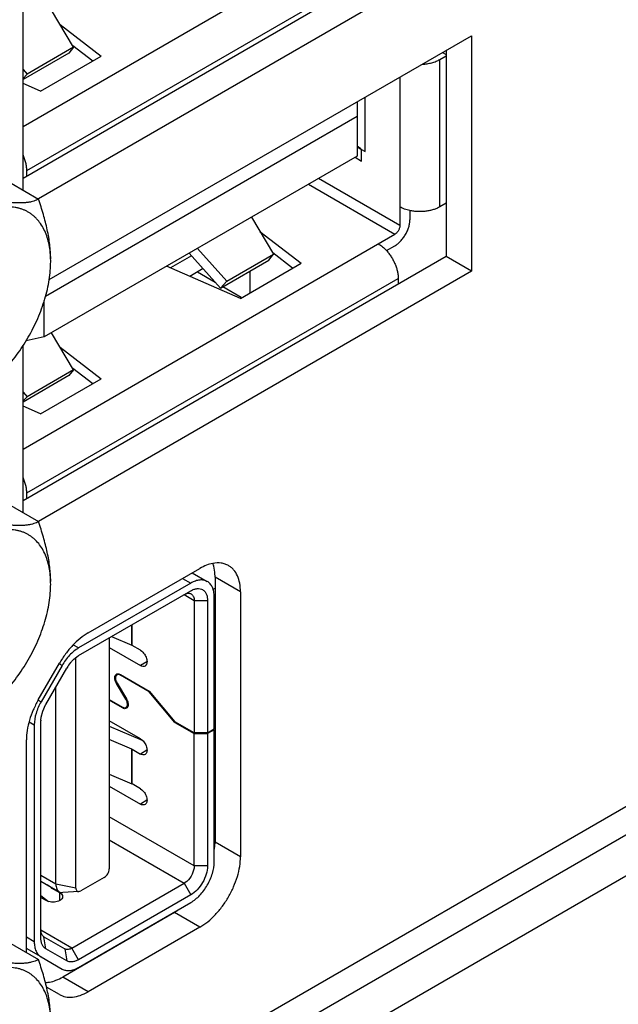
# Model space of a CAD drawing. Header units: inches. Extents: x 0 to 34, y 0 to 22.
# Tile 25 of 168: x 3.749 to 4.125, y 13.74 to 14.357. Entities that reach past the tile are written whole.
import ezdxf

# ---------------------------------------------------------------- set-up
doc = ezdxf.new("R2010")
doc.units = ezdxf.units.IN
doc.header["$LTSCALE"] = 1.87
doc.header["$MEASUREMENT"] = 0
doc.layers.get('0').update_dxf_attribs({"linetype": 'CONTINUOUS'})
doc.layers.add('02___PRT_ALL_AXES', color=7, linetype='CONTINUOUS')

msp = doc.modelspace()

# ---------------------------------------------------------------- linework, layer by layer
at = {"color": 7, "linetype": 'CONTINUOUS'}
for p, q in [((3.75139, 14.28996), (3.98449, 14.42454)), ((3.75377, 14.2624), (3.98658, 14.39682)), ((3.78312, 14.33961), (3.76925, 14.36283)), ((3.77464, 14.35381), (3.80048, 14.33397)), ((3.78011, 14.33592), (3.75139, 14.31933)), ((3.78312, 14.33961), (3.75391, 14.32274)), ((3.78312, 14.33961), (3.78011, 14.33592)), ((3.79511, 14.33087), (3.78261, 14.34046)), ((4.01436, 14.33637), (4.01656, 14.3351)), ((3.7624, 14.31198), (3.80048, 14.33397)), ((4.01267, 14.23959), (4.01268, 14.33192)), ((4.01268, 14.33192), (4.01656, 14.33416)), ((5.00367, 14.32522), (3.50284, 13.45866)), ((3.75139, 14.32555), (3.75391, 14.32274)), ((3.75139, 14.32006), (3.75391, 14.32274)), ((3.7624, 14.31198), (3.75139, 14.31676)), ((3.98762, 14.32093), (3.98762, 14.22789)), ((3.96089, 14.3055), (3.96089, 14.27141)), ((3.96593, 14.27417), (3.96593, 14.3084)), ((3.7655, 14.18366), (3.96089, 14.29648)), ((3.67984, 14.29138), (3.76107, 14.24448)), ((3.96089, 14.27708), (3.96346, 14.27559)), ((3.96361, 14.26828), (3.96361, 14.27551)), ((3.96361, 14.27551), (3.96593, 14.27417)), ((3.96089, 14.27141), (3.76463, 14.15809)), ((3.95954, 14.27062), (3.96361, 14.26828)), ((3.75377, 14.25878), (3.75377, 14.2624)), ((3.98762, 14.22789), (3.93658, 14.25737)), ((3.93031, 14.25375), (3.98449, 14.22247)), ((3.99388, 14.23728), (3.99388, 14.23151)), ((4.01656, 14.24183), (4.01267, 14.23959)), ((3.89453, 14.23309), (3.90839, 14.20986)), ((3.89991, 14.22407), (3.92576, 14.20423)), ((3.75139, 14.08788), (3.98449, 14.22247)), ((3.87918, 14.19299), (3.86075, 14.21358)), ((3.97918, 14.21217), (3.98449, 14.21524)), ((3.85709, 14.20894), (3.84383, 14.20128)), ((3.87518, 14.18874), (3.8556, 14.21061)), ((3.87518, 14.18874), (3.90539, 14.20617)), ((3.87918, 14.19299), (3.90839, 14.20986)), ((3.90539, 14.20617), (3.90839, 14.20986)), ((3.92038, 14.20112), (3.90789, 14.21071)), ((3.88767, 14.18224), (3.84133, 14.20237)), ((3.86432, 14.20087), (3.85593, 14.19602)), ((3.88767, 14.18224), (3.92576, 14.20423)), ((3.89367, 14.18571), (3.89367, 14.19941)), ((3.75377, 14.06033), (3.98657, 14.19474)), ((3.86079, 14.19883), (3.87187, 14.19244)), ((3.87918, 14.19299), (3.87518, 14.18874)), ((3.98657, 14.19474), (3.98657, 14.19112)), ((3.87673, 14.18963), (3.88813, 14.18304)), ((3.76463, 14.15809), (3.76463, 14.18086)), ((3.76463, 14.15809), (3.75334, 14.15564)), ((3.78312, 14.13753), (3.76925, 14.16075)), ((3.77464, 14.15173), (3.80048, 14.1319)), ((3.78312, 14.13753), (3.7539, 14.12066)), ((3.78312, 14.13753), (3.78011, 14.13384)), ((3.7951, 14.12879), (3.78261, 14.13838)), ((3.78011, 14.13384), (3.75139, 14.11726)), ((3.76239, 14.10991), (3.80048, 14.1319)), ((3.75139, 14.12347), (3.7539, 14.12066)), ((3.75139, 14.11798), (3.7539, 14.12066)), ((3.76239, 14.10991), (3.75139, 14.11469)), ((3.67984, 14.0893), (3.76107, 14.0424)), ((3.75377, 14.0567), (3.75377, 14.06033)), ((3.85749, 14.01034), (3.86692, 14.0049)), ((3.85658, 14.00388), (3.78622, 13.96325)), ((3.85144, 14.00685), (3.85658, 14.00388)), ((3.78622, 13.95843), (3.85658, 13.99906)), ((3.85241, 13.99665), (3.85867, 13.99303)), ((3.85867, 13.99303), (3.86702, 13.99303)), ((3.85867, 13.99303), (3.85867, 13.9101)), ((3.86702, 13.99303), (3.86702, 13.9101)), ((3.87119, 13.91251), (3.8712, 13.99544)), ((3.81964, 13.96492), (3.81964, 13.97773)), ((3.81981, 13.96484), (3.81981, 13.97783)), ((3.78622, 13.96325), (3.78302, 13.96509)), ((3.80543, 13.96952), (3.80542, 13.82487)), ((3.80685, 13.97034), (3.81964, 13.96492)), ((3.81981, 13.96484), (3.81965, 13.96491)), ((3.82494, 13.96188), (3.81981, 13.96484)), ((3.80543, 13.9635), (3.82494, 13.95223)), ((3.82494, 13.96188), (3.82595, 13.96115)), ((3.77588, 13.95234), (3.76273, 13.92956)), ((3.77588, 13.95234), (3.77407, 13.95339)), ((3.78455, 13.81282), (3.78455, 13.95721)), ((3.82909, 13.95463), (3.82494, 13.95223)), ((3.76568, 13.92785), (3.77883, 13.95064)), ((3.8103, 13.94637), (3.81145, 13.94703)), ((3.81144, 13.94706), (3.81251, 13.94663)), ((3.81251, 13.94663), (3.83052, 13.93623)), ((3.81251, 13.94615), (3.81293, 13.94639)), ((3.83042, 13.93581), (3.81251, 13.94615)), ((3.81005, 13.94101), (3.81034, 13.94118)), ((3.81588, 13.93114), (3.81005, 13.94101)), ((3.81034, 13.94119), (3.81617, 13.93132)), ((3.77202, 13.81523), (3.77202, 13.93883)), ((3.83072, 13.93599), (3.83042, 13.93581)), ((3.84647, 13.91666), (3.83042, 13.93581)), ((3.83052, 13.93623), (3.84657, 13.91708)), ((3.76092, 13.93061), (3.76273, 13.92956)), ((3.76374, 13.92365), (3.76558, 13.92768)), ((3.80543, 13.93095), (3.81371, 13.92617)), ((3.81371, 13.92569), (3.80543, 13.93047)), ((3.81618, 13.93131), (3.81588, 13.93114)), ((3.7628, 13.91987), (3.76374, 13.92365)), ((3.81421, 13.92598), (3.81371, 13.92569)), ((3.81592, 13.92595), (3.81704, 13.9266)), ((3.75534, 13.91695), (3.75845, 13.91515)), ((3.76262, 13.78159), (3.76262, 13.91757)), ((3.76263, 13.91796), (3.7628, 13.91987)), ((3.82494, 13.90643), (3.80543, 13.91769)), ((3.84647, 13.91666), (3.84689, 13.9169)), ((3.84647, 13.91666), (3.85867, 13.90962)), ((3.85867, 13.9101), (3.84657, 13.91708)), ((3.75845, 13.91515), (3.75845, 13.77918)), ((3.80543, 13.91431), (3.82608, 13.90556)), ((3.86702, 13.9101), (3.85867, 13.9101)), ((3.85867, 13.90962), (3.86702, 13.90962)), ((3.85867, 13.82668), (3.85867, 13.90962)), ((3.86702, 13.9101), (3.87119, 13.91251)), ((3.87119, 13.91203), (3.86702, 13.90962)), ((3.86702, 13.90962), (3.86702, 13.82668)), ((3.87078, 13.91227), (3.87119, 13.91203)), ((3.87119, 13.82909), (3.87119, 13.91203)), ((3.81964, 13.89983), (3.80543, 13.90585)), ((3.82494, 13.90643), (3.82595, 13.9057)), ((3.81964, 13.87813), (3.81964, 13.89983)), ((3.81965, 13.89983), (3.81981, 13.89974)), ((3.81981, 13.89975), (3.82494, 13.89678)), ((3.81981, 13.87805), (3.81981, 13.89975)), ((3.82909, 13.89918), (3.82494, 13.89678)), ((3.87119, 13.89857), (3.87178, 13.8989)), ((3.80543, 13.88415), (3.81964, 13.87813)), ((3.80543, 13.87671), (3.82494, 13.86544)), ((3.81981, 13.87805), (3.81965, 13.87812)), ((3.82494, 13.87509), (3.81981, 13.87805)), ((3.82494, 13.87509), (3.82595, 13.87436)), ((3.82909, 13.86784), (3.82494, 13.86544)), ((3.85867, 13.82668), (3.80543, 13.85742)), ((3.80542, 13.84296), (3.8524, 13.81583)), ((3.86702, 13.82668), (3.85867, 13.82668)), ((3.77202, 13.81523), (3.76262, 13.82065)), ((3.76262, 13.81716), (3.77416, 13.8105)), ((3.80229, 13.81945), (3.78768, 13.81101)), ((3.85402, 13.81702), (3.8524, 13.81583)), ((3.67984, 13.81497), (3.76107, 13.76807)), ((3.76917, 13.81291), (3.76653, 13.8149)), ((3.76957, 13.81315), (3.76917, 13.81291)), ((3.76933, 13.81281), (3.76917, 13.81292)), ((3.76933, 13.81281), (3.76974, 13.81305)), ((3.77445, 13.80985), (3.76933, 13.81281)), ((3.78455, 13.81282), (3.77202, 13.81523)), ((3.78639, 13.81059), (3.77632, 13.81002)), ((3.78204, 13.77521), (3.8524, 13.81583)), ((3.78639, 13.81059), (3.78768, 13.81101)), ((3.8524, 13.81583), (3.85658, 13.8086)), ((3.76262, 13.8081), (3.76743, 13.80447)), ((3.76262, 13.80703), (3.7661, 13.80502)), ((3.76742, 13.80445), (3.7661, 13.80502)), ((3.77445, 13.80502), (3.77445, 13.80985)), ((3.85658, 13.8086), (3.78621, 13.76797)), ((3.78621, 13.76315), (3.85658, 13.80378)), ((3.78204, 13.77521), (3.76262, 13.78642)), ((3.75845, 13.77918), (3.75351, 13.78203)), ((3.76446, 13.78236), (3.77761, 13.77477)), ((3.76568, 13.77483), (3.76446, 13.78236)), ((3.76273, 13.76972), (3.75351, 13.77504)), ((3.77883, 13.76724), (3.76568, 13.77483)), ((3.77761, 13.77477), (3.77883, 13.76724)), ((3.78621, 13.76797), (3.78204, 13.77521)), ((3.76273, 13.76972), (3.77588, 13.76213))]:
    msp.add_line(p, q, dxfattribs=at)
at = {"color": 3, "linetype": 'CONTINUOUS'}
msp.add_line((4.98217, 14.33855), (3.4225, 13.43801), dxfattribs=at)
at = {"color": 7, "linetype": 'CONTINUOUS'}
for centre, radius, start, end in [((3.70619, 14.20522), 0.06255, 359.9962, 1.67648), ((3.70618, 14.00314), 0.06255, 359.9962, 1.67648), ((3.80036, 13.93825), 0.02483, 140.33902, 150.07509), ((3.78759, 13.91521), 0.02529, 149.99974, 150.46022), ((3.77676, 13.91756), 0.01414, 178.38107, 179.99184), ((3.82092, 13.89989), 0.00768, 47.75373, 49.12544)]:
    msp.add_arc(centre, radius, start, end, dxfattribs=at)
msp.add_ellipse((3.84065, 14.20122), major_axis=(0.17436, -0.0457), ratio=0.687234, start_param=7.265331, end_param=7.28589, dxfattribs=at)
for points, knots in [([(4.00162, 14.32896), (4.00264, 14.32901), (4.00466, 14.32921), (4.00757, 14.32981), (4.01026, 14.33069), (4.01191, 14.33148), (4.01268, 14.33192)], [0, 0, 0, 0, 0.266511, 0.525063, 0.770884, 1, 1, 1, 1]), ([(3.75377, 14.2624), (3.75377, 14.26318), (3.75366, 14.26479), (3.7532, 14.26723), (3.75246, 14.26974), (3.75179, 14.27138), (3.75142, 14.2722)], [0, 0, 0, 0, 0.230195, 0.47574, 0.733532, 1, 1, 1, 1]), ([(3.76107, 14.24448), (3.76065, 14.24423), (3.75973, 14.24376), (3.75821, 14.24318), (3.75648, 14.24269), (3.7545, 14.24232), (3.75226, 14.24208), (3.74975, 14.24198), (3.74694, 14.24203), (3.74385, 14.24225), (3.74048, 14.24262), (3.73685, 14.24315), (3.733, 14.24383), (3.72896, 14.24464), (3.72476, 14.24557), (3.7189, 14.24696), (3.71447, 14.2481), (3.71148, 14.2489)], [0, 0, 0, 0, 0.029041, 0.060857, 0.096102, 0.135467, 0.179622, 0.229136, 0.284407, 0.345605, 0.412602, 0.485044, 0.562364, 0.643917, 0.729028, 0.817097, 1, 1, 1, 1]), ([(3.76874, 14.20699), (3.76874, 14.20997), (3.76843, 14.21452), (3.76754, 14.2206), (3.76662, 14.22531), (3.76549, 14.23007), (3.76372, 14.2365), (3.76217, 14.24129), (3.76107, 14.24448)], [0, 0, 0, 0, 0.232722, 0.354646, 0.479599, 0.607059, 0.736548, 1, 1, 1, 1]), ([(3.76871, 14.20705), (3.76866, 14.20877), (3.76842, 14.21212), (3.7676, 14.21695), (3.76634, 14.22142), (3.76465, 14.22547), (3.76253, 14.22909), (3.76041, 14.23171), (3.75853, 14.23354), (3.75705, 14.23477), (3.75547, 14.23586), (3.75382, 14.23681), (3.75209, 14.23762), (3.75028, 14.23829), (3.7484, 14.23882), (3.74578, 14.23933), (3.74234, 14.23959), (3.73882, 14.23937), (3.73593, 14.2389), (3.73292, 14.23823), (3.72907, 14.23702), (3.72444, 14.23503), (3.71978, 14.2325), (3.71513, 14.22945), (3.71054, 14.22592), (3.70604, 14.22193), (3.70167, 14.21753), (3.69749, 14.21275), (3.69352, 14.20764), (3.68981, 14.20225), (3.68639, 14.19662), (3.68329, 14.19082), (3.68054, 14.18489), (3.67816, 14.17889), (3.67618, 14.17288), (3.67463, 14.16692), (3.6735, 14.16105), (3.67281, 14.15533), (3.67265, 14.15157), (3.67265, 14.14973)], [0, 0, 0, 0, 0.030459, 0.059325, 0.086615, 0.112438, 0.13697, 0.160466, 0.171937, 0.183279, 0.194543, 0.205782, 0.217048, 0.228393, 0.239869, 0.251522, 0.275516, 0.300688, 0.313793, 0.327266, 0.35536, 0.385043, 0.416314, 0.449111, 0.483333, 0.518836, 0.555447, 0.592969, 0.631184, 0.669862, 0.708763, 0.747643, 0.786258, 0.82437, 0.86175, 0.898181, 0.933474, 0.967468, 1, 1, 1, 1]), ([(3.99387, 14.23725), (3.99273, 14.2375), (3.99109, 14.23797), (3.98903, 14.23883), (3.98807, 14.23932), (3.98762, 14.23959)], [0, 0, 0, 0, 0.519731, 0.765583, 1, 1, 1, 1]), ([(4.01267, 14.23959), (4.01205, 14.23923), (4.01073, 14.23857), (4.00859, 14.23779), (4.00629, 14.23719), (4.00385, 14.23678), (4.00135, 14.23658), (3.99882, 14.23658), (3.99631, 14.2368), (3.99467, 14.23708), (3.99387, 14.23725)], [0, 0, 0, 0, 0.110952, 0.228843, 0.352404, 0.480241, 0.610689, 0.741985, 0.872342, 1, 1, 1, 1]), ([(3.98449, 14.21524), (3.98513, 14.21561), (3.9864, 14.2165), (3.98815, 14.21813), (3.98976, 14.22007), (3.99117, 14.22223), (3.99234, 14.22453), (3.9932, 14.22689), (3.99375, 14.22922), (3.99388, 14.23077), (3.99388, 14.23151)], [0, 0, 0, 0, 0.114157, 0.23733, 0.366981, 0.500007, 0.633031, 0.76268, 0.885849, 1, 1, 1, 1]), ([(3.98762, 14.22789), (3.98762, 14.22765), (3.98757, 14.22713), (3.98739, 14.22635), (3.9871, 14.22557), (3.98672, 14.2248), (3.98624, 14.22408), (3.98571, 14.22343), (3.98512, 14.22289), (3.9847, 14.22259), (3.98449, 14.22247)], [0, 0, 0, 0, 0.114119, 0.237339, 0.366963, 0.499993, 0.633024, 0.762651, 0.885875, 1, 1, 1, 1]), ([(3.97405, 14.21644), (3.9745, 14.21618), (3.9754, 14.2156), (3.97718, 14.21424), (3.97841, 14.21305), (3.97919, 14.2122)], [0, 0, 0, 0, 0.234417, 0.480269, 1, 1, 1, 1]), ([(3.97919, 14.2122), (3.97974, 14.21159), (3.98081, 14.21031), (3.98225, 14.20824), (3.98352, 14.20606), (3.98459, 14.20378), (3.98546, 14.20148), (3.98609, 14.19918), (3.98648, 14.19693), (3.98657, 14.19546), (3.98657, 14.19474)], [0, 0, 0, 0, 0.127659, 0.258018, 0.389317, 0.519766, 0.647603, 0.771163, 0.889051, 1, 1, 1, 1]), ([(3.72069, 14.12199), (3.7223, 14.12292), (3.72551, 14.12497), (3.73017, 14.12846), (3.73473, 14.13243), (3.73916, 14.13682), (3.74342, 14.14161), (3.74745, 14.14674), (3.75123, 14.15216), (3.75472, 14.15782), (3.75788, 14.16368), (3.76069, 14.16966), (3.76311, 14.17572), (3.76513, 14.1818), (3.76672, 14.18783), (3.76788, 14.19377), (3.76858, 14.19955), (3.76874, 14.20335), (3.76874, 14.20521)], [0, 0, 0, 0, 0.055836, 0.114177, 0.17478, 0.23735, 0.301546, 0.36699, 0.433281, 0.499999, 0.566718, 0.633008, 0.698453, 0.76265, 0.825217, 0.885819, 0.944176, 1, 1, 1, 1]), ([(3.75377, 14.06033), (3.75377, 14.0611), (3.75366, 14.06271), (3.7532, 14.06516), (3.75246, 14.06766), (3.75179, 14.0693), (3.75142, 14.07012)], [0, 0, 0, 0, 0.230199, 0.475744, 0.733533, 1, 1, 1, 1]), ([(3.76107, 14.0424), (3.76064, 14.04216), (3.75972, 14.04169), (3.75821, 14.0411), (3.75647, 14.04062), (3.7545, 14.04025), (3.75226, 14.04), (3.74975, 14.0399), (3.74694, 14.03996), (3.74385, 14.04017), (3.74048, 14.04055), (3.73685, 14.04108), (3.733, 14.04176), (3.72896, 14.04256), (3.72476, 14.04349), (3.7189, 14.04488), (3.71447, 14.04603), (3.71148, 14.04683)], [0, 0, 0, 0, 0.029041, 0.060857, 0.096102, 0.135467, 0.179622, 0.229136, 0.284407, 0.345605, 0.412602, 0.485044, 0.562364, 0.643917, 0.729028, 0.817097, 1, 1, 1, 1]), ([(3.76874, 14.00492), (3.76874, 14.0079), (3.76843, 14.01244), (3.76754, 14.01852), (3.76662, 14.02323), (3.76549, 14.02799), (3.76372, 14.03442), (3.76217, 14.03921), (3.76107, 14.0424)], [0, 0, 0, 0, 0.232722, 0.354646, 0.479599, 0.607059, 0.736548, 1, 1, 1, 1]), ([(3.76871, 14.00497), (3.76866, 14.00669), (3.76842, 14.01004), (3.7676, 14.01487), (3.76634, 14.01934), (3.76464, 14.0234), (3.76253, 14.02701), (3.76041, 14.02964), (3.75853, 14.03147), (3.75705, 14.03269), (3.75547, 14.03378), (3.75382, 14.03474), (3.75208, 14.03555), (3.75028, 14.03622), (3.7484, 14.03674), (3.74578, 14.03726), (3.74234, 14.03752), (3.73882, 14.03729), (3.73593, 14.03683), (3.73292, 14.03616), (3.72907, 14.03495), (3.72444, 14.03295), (3.71978, 14.03042), (3.71513, 14.02737), (3.71053, 14.02384), (3.70603, 14.01985), (3.70167, 14.01545), (3.69749, 14.01067), (3.69352, 14.00556), (3.68981, 14.00017), (3.68639, 13.99455), (3.68328, 13.98874), (3.68053, 13.98282), (3.67816, 13.97682), (3.67618, 13.97081), (3.67462, 13.96484), (3.6735, 13.95897), (3.67281, 13.95325), (3.67265, 13.94949), (3.67265, 13.94766)], [0, 0, 0, 0, 0.030459, 0.059325, 0.086615, 0.112438, 0.13697, 0.160466, 0.171937, 0.183279, 0.194543, 0.205782, 0.217048, 0.228393, 0.239869, 0.251522, 0.275516, 0.300688, 0.313793, 0.327266, 0.35536, 0.385043, 0.416314, 0.449111, 0.483333, 0.518836, 0.555447, 0.592969, 0.631184, 0.669862, 0.708763, 0.747643, 0.786258, 0.82437, 0.86175, 0.898181, 0.933474, 0.967468, 1, 1, 1, 1]), ([(3.72069, 13.91992), (3.7223, 13.92085), (3.72551, 13.92289), (3.73016, 13.92639), (3.73473, 13.93035), (3.73916, 13.93475), (3.74341, 13.93953), (3.74745, 13.94466), (3.75123, 13.95009), (3.75472, 13.95575), (3.75788, 13.9616), (3.76069, 13.96759), (3.76311, 13.97365), (3.76513, 13.97972), (3.76672, 13.98576), (3.76787, 13.9917), (3.76857, 13.99748), (3.76874, 14.00128), (3.76874, 14.00314)], [0, 0, 0, 0, 0.055836, 0.114177, 0.17478, 0.23735, 0.301546, 0.36699, 0.433281, 0.499999, 0.566718, 0.633008, 0.698453, 0.76265, 0.825217, 0.885819, 0.944176, 1, 1, 1, 1]), ([(3.86692, 14.0049), (3.86623, 14.0053), (3.86467, 14.00586), (3.86207, 14.00593), (3.85929, 14.00526), (3.85749, 14.0044), (3.85658, 14.00388)], [0, 0, 0, 0, 0.217767, 0.45092, 0.710216, 1, 1, 1, 1]), ([(3.8712, 13.99544), (3.8712, 13.99649), (3.87104, 13.99848), (3.87023, 14.00122), (3.86887, 14.00344), (3.8676, 14.00451), (3.86692, 14.0049)], [0, 0, 0, 0, 0.289777, 0.549071, 0.782227, 1, 1, 1, 1]), ([(3.8524, 13.99665), (3.85314, 13.99707), (3.8546, 13.99768), (3.85624, 13.99743), (3.85683, 13.99708)], [0, 0, 0, 0, 0.550795, 1, 1, 1, 1]), ([(3.85658, 13.99906), (3.85723, 13.99943), (3.85852, 14.00004), (3.8605, 14.00052), (3.86236, 14.00047), (3.86401, 13.99987), (3.86536, 13.99874), (3.86633, 13.99715), (3.86691, 13.9952), (3.86702, 13.99378), (3.86702, 13.99303)], [0, 0, 0, 0, 0.144858, 0.274556, 0.391121, 0.500012, 0.608901, 0.725461, 0.85515, 1, 1, 1, 1]), ([(3.85683, 13.99708), (3.85743, 13.99674), (3.85846, 13.99545), (3.85867, 13.99388), (3.85867, 13.99303)], [0, 0, 0, 0, 0.449214, 1, 1, 1, 1]), ([(3.78622, 13.96325), (3.78414, 13.96205), (3.78022, 13.95875), (3.77721, 13.95464), (3.77588, 13.95234)], [0, 0, 0, 0, 0.474439, 1, 1, 1, 1]), ([(3.82595, 13.96115), (3.82671, 13.96049), (3.82798, 13.95889), (3.82893, 13.95658), (3.82916, 13.95473), (3.82905, 13.95354), (3.82864, 13.95256), (3.82816, 13.95209), (3.82789, 13.95194)], [0, 0, 0, 0, 0.286191, 0.573633, 0.70253, 0.815674, 0.913047, 1, 1, 1, 1]), ([(3.78124, 13.9541), (3.78161, 13.95455), (3.78309, 13.95619), (3.78481, 13.95762), (3.78622, 13.95843)], [0, 0, 0, 0, 0.265918, 1, 1, 1, 1]), ([(3.81005, 13.94101), (3.80971, 13.94157), (3.80919, 13.94272), (3.80888, 13.94444), (3.80907, 13.94594), (3.80966, 13.94668), (3.81, 13.94688)], [0, 0, 0, 0, 0.307213, 0.585054, 0.8139, 1, 1, 1, 1]), ([(3.8103, 13.94637), (3.80999, 13.9462), (3.80947, 13.94554), (3.80931, 13.94421), (3.80958, 13.94269), (3.81004, 13.94168), (3.81034, 13.94119)], [0, 0, 0, 0, 0.1861, 0.414946, 0.692787, 1, 1, 1, 1]), ([(3.81, 13.94688), (3.8101, 13.94694), (3.81055, 13.94714), (3.81107, 13.94714), (3.81144, 13.94706)], [0, 0, 0, 0, 0.236678, 1, 1, 1, 1]), ([(3.81251, 13.94615), (3.81214, 13.94636), (3.81141, 13.94667), (3.81059, 13.94654), (3.8103, 13.94637)], [0, 0, 0, 0, 0.550868, 1, 1, 1, 1]), ([(3.82789, 13.95194), (3.82749, 13.95171), (3.8264, 13.95155), (3.82543, 13.95195), (3.82494, 13.95223)], [0, 0, 0, 0, 0.44915, 1, 1, 1, 1]), ([(3.76273, 13.92956), (3.7614, 13.92726), (3.75935, 13.9226), (3.75845, 13.91755), (3.75845, 13.91515)], [0, 0, 0, 0, 0.525567, 1, 1, 1, 1]), ([(3.81592, 13.92595), (3.81622, 13.92613), (3.81674, 13.92679), (3.81691, 13.92811), (3.81663, 13.92963), (3.81618, 13.93064), (3.81588, 13.93114)], [0, 0, 0, 0, 0.1861, 0.414946, 0.692787, 1, 1, 1, 1]), ([(3.81617, 13.93132), (3.81663, 13.93054), (3.81727, 13.92899), (3.81732, 13.92726), (3.81708, 13.92656)], [0, 0, 0, 0, 0.549727, 1, 1, 1, 1]), ([(3.81371, 13.92617), (3.81407, 13.92596), (3.81481, 13.92566), (3.81562, 13.92578), (3.81592, 13.92595)], [0, 0, 0, 0, 0.550868, 1, 1, 1, 1]), ([(3.81622, 13.92544), (3.81588, 13.92525), (3.81495, 13.92511), (3.81412, 13.92545), (3.81371, 13.92569)], [0, 0, 0, 0, 0.449132, 1, 1, 1, 1]), ([(3.81708, 13.92656), (3.81704, 13.92644), (3.81685, 13.926), (3.81652, 13.92562), (3.81622, 13.92544)], [0, 0, 0, 0, 0.271612, 1, 1, 1, 1]), ([(3.82609, 13.90558), (3.82682, 13.90491), (3.82805, 13.90332), (3.82896, 13.90103), (3.82916, 13.89922), (3.82903, 13.89805), (3.82863, 13.89709), (3.82815, 13.89664), (3.82789, 13.89649)], [0, 0, 0, 0, 0.288184, 0.574991, 0.703222, 0.815835, 0.912986, 1, 1, 1, 1]), ([(3.82789, 13.89649), (3.82749, 13.89626), (3.8264, 13.8961), (3.82543, 13.8965), (3.82494, 13.89678)], [0, 0, 0, 0, 0.44915, 1, 1, 1, 1]), ([(3.82595, 13.87436), (3.82671, 13.8737), (3.82798, 13.8721), (3.82893, 13.86979), (3.82916, 13.86794), (3.82905, 13.86675), (3.82864, 13.86577), (3.82816, 13.8653), (3.82789, 13.86515)], [0, 0, 0, 0, 0.286191, 0.573633, 0.70253, 0.815674, 0.913047, 1, 1, 1, 1]), ([(3.82789, 13.86515), (3.82749, 13.86492), (3.8264, 13.86476), (3.82543, 13.86516), (3.82494, 13.86544)], [0, 0, 0, 0, 0.44915, 1, 1, 1, 1]), ([(3.85658, 13.80378), (3.85865, 13.80498), (3.86258, 13.80828), (3.86716, 13.81454), (3.8703, 13.82165), (3.87119, 13.8267), (3.87119, 13.82909)], [0, 0, 0, 0, 0.237233, 0.500007, 0.762777, 1, 1, 1, 1]), ([(3.80229, 13.81945), (3.80322, 13.81999), (3.80469, 13.82168), (3.80542, 13.8238), (3.80542, 13.82487)], [0, 0, 0, 0, 0.500007, 1, 1, 1, 1]), ([(3.85867, 13.82668), (3.85867, 13.82491), (3.85761, 13.82129), (3.85543, 13.81826), (3.85402, 13.81702)], [0, 0, 0, 0, 0.485744, 1, 1, 1, 1]), ([(3.86702, 13.82668), (3.86702, 13.82497), (3.86638, 13.82136), (3.86414, 13.81629), (3.86087, 13.81182), (3.85806, 13.80946), (3.85658, 13.8086)], [0, 0, 0, 0, 0.237235, 0.499993, 0.762755, 1, 1, 1, 1]), ([(3.77202, 13.81523), (3.77202, 13.81424), (3.77226, 13.81241), (3.77346, 13.8109), (3.77416, 13.8105)], [0, 0, 0, 0, 0.550786, 1, 1, 1, 1]), ([(3.77416, 13.8105), (3.77431, 13.81041), (3.77499, 13.81009), (3.77576, 13.80999), (3.77632, 13.81002)], [0, 0, 0, 0, 0.242055, 1, 1, 1, 1]), ([(3.78455, 13.81282), (3.78455, 13.8125), (3.78461, 13.8119), (3.78498, 13.81113), (3.78562, 13.81064), (3.78613, 13.81057), (3.78639, 13.81059)], [0, 0, 0, 0, 0.292798, 0.54189, 0.766381, 1, 1, 1, 1]), ([(3.77445, 13.80502), (3.77345, 13.80444), (3.77104, 13.80385), (3.76859, 13.80408), (3.76742, 13.80445)], [0, 0, 0, 0, 0.484993, 1, 1, 1, 1]), ([(3.77445, 13.80985), (3.77494, 13.80956), (3.77578, 13.80892), (3.77618, 13.8079), (3.77618, 13.80744)], [0, 0, 0, 0, 0.550826, 1, 1, 1, 1]), ([(3.77618, 13.80744), (3.77618, 13.80698), (3.77578, 13.80595), (3.77494, 13.80531), (3.77445, 13.80502)], [0, 0, 0, 0, 0.449175, 1, 1, 1, 1]), ([(3.76446, 13.78236), (3.76386, 13.78271), (3.76283, 13.784), (3.76262, 13.78557), (3.76262, 13.78642)], [0, 0, 0, 0, 0.449241, 1, 1, 1, 1]), ([(3.76568, 13.77483), (3.76519, 13.77512), (3.76428, 13.77588), (3.76331, 13.77747), (3.76274, 13.77942), (3.76262, 13.78084), (3.76262, 13.78159)], [0, 0, 0, 0, 0.217717, 0.45094, 0.710293, 1, 1, 1, 1]), ([(3.75845, 13.77918), (3.75845, 13.77813), (3.7586, 13.77614), (3.75941, 13.77341), (3.76077, 13.77119), (3.76205, 13.77011), (3.76273, 13.76972)], [0, 0, 0, 0, 0.289801, 0.54905, 0.782228, 1, 1, 1, 1]), ([(3.78204, 13.77521), (3.78131, 13.77478), (3.77984, 13.77418), (3.77821, 13.77442), (3.77761, 13.77477)], [0, 0, 0, 0, 0.550765, 1, 1, 1, 1]), ([(3.76107, 13.76807), (3.76064, 13.76782), (3.75972, 13.76736), (3.7582, 13.76677), (3.75647, 13.76629), (3.7545, 13.76591), (3.75226, 13.76567), (3.74974, 13.76557), (3.74694, 13.76562), (3.74384, 13.76584), (3.74047, 13.76621), (3.73685, 13.76675), (3.733, 13.76742), (3.72896, 13.76823), (3.72475, 13.76916), (3.7189, 13.77055), (3.71447, 13.77169), (3.71148, 13.77249)], [0, 0, 0, 0, 0.029041, 0.060857, 0.096102, 0.135467, 0.179622, 0.229136, 0.284407, 0.345605, 0.412602, 0.485044, 0.562364, 0.643917, 0.729028, 0.817097, 1, 1, 1, 1]), ([(3.76874, 13.73058), (3.76874, 13.73356), (3.76843, 13.73811), (3.76753, 13.74419), (3.76661, 13.7489), (3.76548, 13.75366), (3.76372, 13.76009), (3.76217, 13.76488), (3.76107, 13.76807)], [0, 0, 0, 0, 0.232722, 0.354646, 0.479599, 0.607059, 0.736548, 1, 1, 1, 1]), ([(3.78621, 13.76797), (3.78557, 13.7676), (3.78428, 13.76699), (3.7823, 13.76651), (3.78044, 13.76656), (3.77932, 13.76696), (3.77883, 13.76724)], [0, 0, 0, 0, 0.28971, 0.549066, 0.782289, 1, 1, 1, 1]), ([(3.76871, 13.73064), (3.76866, 13.73236), (3.76842, 13.73571), (3.7676, 13.74054), (3.76634, 13.74501), (3.76464, 13.74907), (3.76253, 13.75268), (3.76041, 13.75531), (3.75853, 13.75713), (3.75704, 13.75836), (3.75547, 13.75945), (3.75381, 13.7604), (3.75208, 13.76122), (3.75027, 13.76189), (3.74839, 13.76241), (3.74578, 13.76292), (3.74234, 13.76319), (3.73882, 13.76296), (3.73593, 13.7625), (3.73291, 13.76183), (3.72906, 13.76061), (3.72444, 13.75862), (3.71978, 13.75609), (3.71513, 13.75304), (3.71053, 13.74951), (3.70603, 13.74552), (3.70167, 13.74112), (3.69748, 13.73634), (3.69352, 13.73123), (3.68981, 13.72584), (3.68638, 13.72022), (3.68328, 13.71441), (3.68053, 13.70848), (3.67816, 13.70249), (3.67618, 13.69648), (3.67462, 13.69051), (3.67349, 13.68464), (3.67281, 13.67892), (3.67265, 13.67516), (3.67265, 13.67332)], [0, 0, 0, 0, 0.030459, 0.059325, 0.086615, 0.112438, 0.13697, 0.160466, 0.171937, 0.183279, 0.194543, 0.205782, 0.217048, 0.228393, 0.239869, 0.251522, 0.275516, 0.300688, 0.313793, 0.327266, 0.35536, 0.385043, 0.416314, 0.449111, 0.483333, 0.518836, 0.555447, 0.592969, 0.631184, 0.669862, 0.708763, 0.747643, 0.786258, 0.82437, 0.86175, 0.898181, 0.933474, 0.967468, 1, 1, 1, 1]), ([(3.77588, 13.76213), (3.77656, 13.76173), (3.77813, 13.76117), (3.78073, 13.7611), (3.7835, 13.76177), (3.78531, 13.76263), (3.78621, 13.76315)], [0, 0, 0, 0, 0.217766, 0.450944, 0.710196, 1, 1, 1, 1])]:
    msp.add_open_spline(points, degree=3, knots=knots, dxfattribs=at)
at = {"layer": '02___PRT_ALL_AXES', "color": 7, "linetype": 'CONTINUOUS'}
for p, q in [((4.01656, 14.41051), (3.75139, 14.2574)), ((4.01656, 14.33764), (4.01656, 14.20843)), ((4.01656, 14.20843), (3.75139, 14.05533)), ((4.03247, 14.19925), (4.01656, 14.20843)), ((3.87095, 14.01451), (3.87043, 14.01622)), ((3.88769, 13.99839), (3.87178, 14.00757)), ((3.87178, 14.00757), (3.87178, 13.84162)), ((3.8715, 13.83717), (3.87178, 13.84162)), ((3.88769, 13.83244), (3.87178, 13.84162)), ((3.84632, 13.79753), (3.77632, 13.75711)), ((3.86223, 13.78835), (3.84632, 13.79753)), ((3.79223, 13.74793), (3.77632, 13.75711))]:
    msp.add_line(p, q, dxfattribs=at)
at = {"layer": '02___PRT_ALL_AXES', "color": 3, "linetype": 'CONTINUOUS'}
for p, q in [((4.03247, 14.40132), (3.76101, 14.24458)), ((3.75139, 14.25007), (3.75139, 14.38661)), ((4.98228, 14.35637), (3.44397, 13.46817)), ((3.76775, 14.19398), (4.03247, 14.34682)), ((4.03247, 14.34682), (4.03247, 14.19925)), ((4.03247, 14.19925), (3.76101, 14.04251)), ((3.75139, 14.04799), (3.75139, 14.15272)), ((3.79223, 13.97266), (3.86223, 14.01308)), ((3.88769, 13.99839), (3.88769, 13.83244)), ((3.76097, 13.9307), (3.77423, 13.95366)), ((3.87119, 13.93009), (3.87178, 13.93043)), ((3.75351, 13.77243), (3.75351, 13.90561)), ((3.86223, 13.78835), (3.79223, 13.74793)), ((3.77423, 13.74614), (3.76613, 13.75082))]:
    msp.add_line(p, q, dxfattribs=at)
at = {"layer": '02___PRT_ALL_AXES', "color": 7, "linetype": 'CONTINUOUS'}
for centre, radius, start, end in [((3.8841, 13.89023), 0.11071, 96.43339, 96.90973), ((3.82874, 13.82796), 0.03514, 300.01906, 303.43864)]:
    msp.add_arc(centre, radius, start, end, dxfattribs=at)
at = {"layer": '02___PRT_ALL_AXES', "color": 3, "linetype": 'CONTINUOUS'}
for points, knots in [([(3.8704, 14.01624), (3.86902, 14.01599), (3.8662, 14.01514), (3.86356, 14.01385), (3.86223, 14.01308)], [0, 0, 0, 0, 0.477786, 1, 1, 1, 1]), ([(3.88023, 14.01486), (3.87954, 14.01526), (3.87806, 14.01593), (3.87476, 14.0167), (3.87213, 14.01656), (3.8704, 14.01624)], [0, 0, 0, 0, 0.236389, 0.478733, 1, 1, 1, 1]), ([(3.88769, 13.99839), (3.88769, 14.00021), (3.88741, 14.00368), (3.88601, 14.00844), (3.88399, 14.01173), (3.88196, 14.01373), (3.88082, 14.01452), (3.88023, 14.01486)], [0, 0, 0, 0, 0.289317, 0.548692, 0.781658, 0.891832, 1, 1, 1, 1]), ([(3.79223, 13.97266), (3.79048, 13.97166), (3.78704, 13.96924), (3.7823, 13.96481), (3.77794, 13.95957), (3.7754, 13.95569), (3.77423, 13.95366)], [0, 0, 0, 0, 0.228254, 0.474649, 0.73403, 1, 1, 1, 1]), ([(3.76097, 13.9307), (3.7598, 13.92867), (3.75771, 13.92452), (3.75535, 13.91812), (3.75388, 13.9118), (3.75351, 13.90762), (3.75351, 13.90561)], [0, 0, 0, 0, 0.265975, 0.525357, 0.77175, 1, 1, 1, 1]), ([(3.86223, 13.78835), (3.86397, 13.78935), (3.86741, 13.79177), (3.87215, 13.7962), (3.87652, 13.80144), (3.88034, 13.80728), (3.88349, 13.81352), (3.88585, 13.81992), (3.88732, 13.82624), (3.88769, 13.83043), (3.88769, 13.83244)], [0, 0, 0, 0, 0.114073, 0.237356, 0.366988, 0.500006, 0.633023, 0.762653, 0.885931, 1, 1, 1, 1]), ([(3.77423, 13.74614), (3.77541, 13.74546), (3.77814, 13.74447), (3.78267, 13.74435), (3.7875, 13.74552), (3.79065, 13.74702), (3.79223, 13.74793)], [0, 0, 0, 0, 0.217711, 0.450934, 0.71029, 1, 1, 1, 1])]:
    msp.add_open_spline(points, degree=3, knots=knots, dxfattribs=at)
at = {"layer": '02___PRT_ALL_AXES', "color": 7, "linetype": 'CONTINUOUS'}
for points, knots in [([(3.87178, 14.00757), (3.87178, 14.00818), (3.87171, 14.01052), (3.87138, 14.01285), (3.87095, 14.01451)], [0, 0, 0, 0, 0.262766, 1, 1, 1, 1]), ([(3.76527, 13.75365), (3.76615, 13.75367), (3.76847, 13.75391), (3.77223, 13.755), (3.77495, 13.75633), (3.77632, 13.75711)], [0, 0, 0, 0, 0.22681, 0.595351, 1, 1, 1, 1])]:
    msp.add_open_spline(points, degree=3, knots=knots, dxfattribs=at)

doc.saveas('drawing.dxf')
